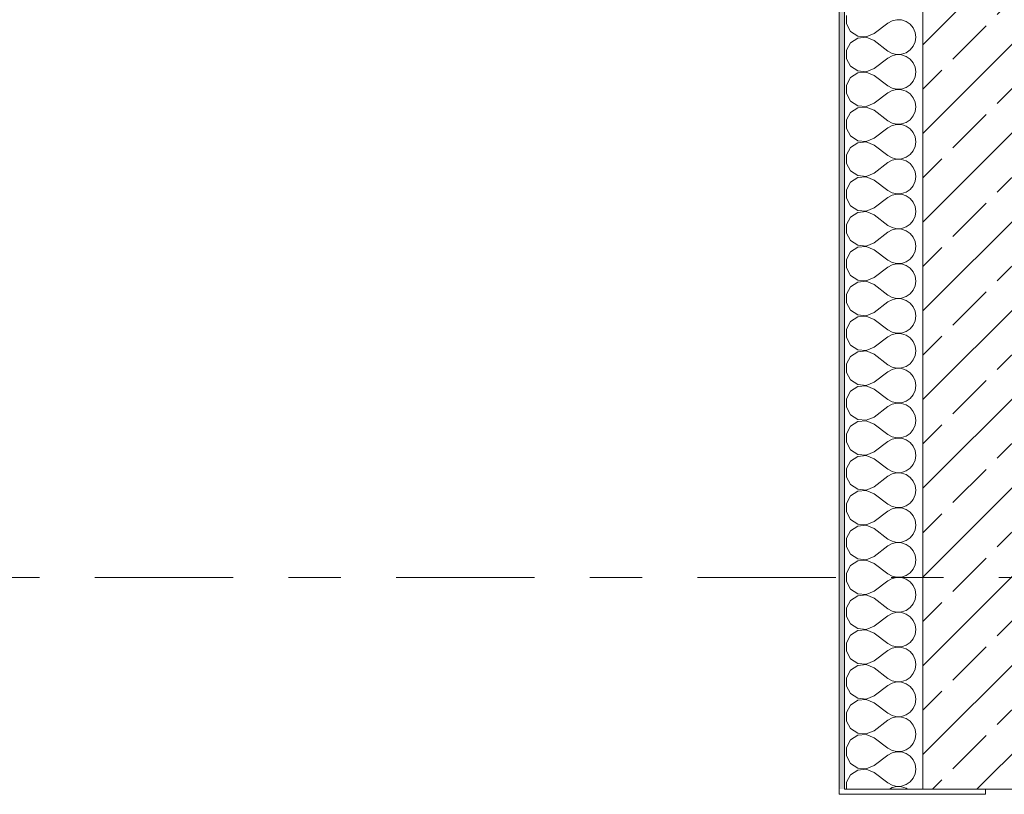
# Model space of a CAD drawing. Header units: metres. Extents: x -3.6 to 84.5, y -11 to 16.8.
# Tile 22 of 225: x -1.7 to 0.1, y 7.9 to 9.4. Entities that reach past the tile are written whole.
import ezdxf

# ---------------------------------------------------------------- set-up
doc = ezdxf.new("R2010")
doc.units = ezdxf.units.M
doc.header["$MEASUREMENT"] = 0
doc.linetypes.add('Strichlinie doppelt', pattern=[0.546806, 0.264583, -0.105833, 0.070556, -0.105833])
doc.layers.add('451 - Universal.Achsen Raster', color=7, linetype='Continuous')
doc.layers.add('604 - Struktur.Wand Aussen', color=7, linetype='Continuous')
pattern_1 = [(0, (0, 0), (0, 0.08660254), [0, -0.05]), (0, (0.025, 0.0433), (0, 0.08660254), [0, -0.05])]

# ---------------------------------------------------------------- blocks, each defined once
blk = doc.blocks.new('*X9')
at = {"layer": '604 - Struktur.Wand Aussen', "color": 7, "linetype": 'Continuous', "lineweight": 5}
for p, q in [((-0.1607, 9.3748), (-0.1607, 9.3585)), ((-0.1607, 9.3585), (-0.153, 9.3442)), ((-0.1083, 9.34), (-0.0817, 9.36)), ((-0.0736, 9.3645), (-0.0817, 9.36)), ((-0.0647, 9.3665), (-0.0736, 9.3645)), ((-0.0555, 9.3661), (-0.0647, 9.3665)), ((-0.0468, 9.3631), (-0.0555, 9.3661)), ((-0.0392, 9.3579), (-0.0468, 9.3631)), ((-0.153, 9.3442), (-0.1395, 9.3352)), ((-0.1233, 9.3337), (-0.1083, 9.34)), ((-0.0333, 9.3509), (-0.0392, 9.3579)), ((-0.0296, 9.3424), (-0.0333, 9.3509)), ((-0.0283, 9.3333), (-0.0296, 9.3424)), ((-0.153, 9.3224), (-0.1607, 9.3081)), ((-0.1395, 9.3314), (-0.153, 9.3224)), ((-0.1395, 9.3352), (-0.1233, 9.3337)), ((-0.1233, 9.333), (-0.1395, 9.3314)), ((-0.1083, 9.3267), (-0.1233, 9.333)), ((-0.1083, 9.3267), (-0.0817, 9.3067)), ((-0.0333, 9.3158), (-0.0296, 9.3242)), ((-0.0296, 9.3242), (-0.0283, 9.3333)), ((-0.1607, 9.3081), (-0.1607, 9.2919)), ((-0.0817, 9.3067), (-0.0736, 9.3022)), ((-0.0736, 9.3022), (-0.0647, 9.3001)), ((-0.0555, 9.3006), (-0.0468, 9.3035)), ((-0.0468, 9.3035), (-0.0392, 9.3087)), ((-0.0392, 9.3087), (-0.0333, 9.3158)), ((-0.1607, 9.2919), (-0.153, 9.2776)), ((-0.1083, 9.2733), (-0.0817, 9.2933)), ((-0.0736, 9.2978), (-0.0817, 9.2933)), ((-0.0647, 9.2999), (-0.0736, 9.2978)), ((-0.0647, 9.3001), (-0.0555, 9.3006)), ((-0.0555, 9.2994), (-0.0647, 9.2999)), ((-0.0468, 9.2965), (-0.0555, 9.2994)), ((-0.0392, 9.2913), (-0.0468, 9.2965)), ((-0.0333, 9.2842), (-0.0392, 9.2913)), ((-0.0296, 9.2758), (-0.0333, 9.2842)), ((-0.153, 9.2776), (-0.1395, 9.2686)), ((-0.1395, 9.2648), (-0.153, 9.2558)), ((-0.1395, 9.2686), (-0.1233, 9.267)), ((-0.1233, 9.2663), (-0.1395, 9.2648)), ((-0.1233, 9.267), (-0.1083, 9.2733)), ((-0.1083, 9.26), (-0.1233, 9.2663)), ((-0.0283, 9.2667), (-0.0296, 9.2758)), ((-0.0296, 9.2576), (-0.0283, 9.2667)), ((-0.153, 9.2558), (-0.1607, 9.2415)), ((-0.1083, 9.26), (-0.0817, 9.24)), ((-0.0392, 9.2421), (-0.0333, 9.2491)), ((-0.0333, 9.2491), (-0.0296, 9.2576)), ((-0.1607, 9.2415), (-0.1607, 9.2252)), ((-0.1083, 9.2067), (-0.0817, 9.2267)), ((-0.0817, 9.24), (-0.0736, 9.2355)), ((-0.0736, 9.2311), (-0.0817, 9.2267)), ((-0.0736, 9.2355), (-0.0647, 9.2335)), ((-0.0647, 9.2332), (-0.0736, 9.2311)), ((-0.0647, 9.2335), (-0.0555, 9.2339)), ((-0.0555, 9.2328), (-0.0647, 9.2332)), ((-0.0555, 9.2339), (-0.0468, 9.2369)), ((-0.0468, 9.2298), (-0.0555, 9.2328)), ((-0.0468, 9.2369), (-0.0392, 9.2421)), ((-0.0392, 9.2246), (-0.0468, 9.2298)), ((-0.1607, 9.2252), (-0.153, 9.2109)), ((-0.153, 9.2109), (-0.1395, 9.2019)), ((-0.0333, 9.2175), (-0.0392, 9.2246)), ((-0.0296, 9.2091), (-0.0333, 9.2175)), ((-0.0283, 9.2), (-0.0296, 9.2091)), ((-0.153, 9.1891), (-0.1607, 9.1748)), ((-0.1395, 9.1981), (-0.153, 9.1891)), ((-0.1395, 9.2019), (-0.1233, 9.2004)), ((-0.1233, 9.1996), (-0.1395, 9.1981)), ((-0.1233, 9.2004), (-0.1083, 9.2067)), ((-0.1083, 9.1933), (-0.1233, 9.1996)), ((-0.1083, 9.1933), (-0.0817, 9.1733)), ((-0.0333, 9.1825), (-0.0296, 9.1909)), ((-0.0296, 9.1909), (-0.0283, 9.2)), ((-0.1607, 9.1748), (-0.1607, 9.1585)), ((-0.0817, 9.1733), (-0.0736, 9.1689)), ((-0.0555, 9.1672), (-0.0468, 9.1702)), ((-0.0468, 9.1702), (-0.0392, 9.1754)), ((-0.0392, 9.1754), (-0.0333, 9.1825)), ((-0.1607, 9.1585), (-0.153, 9.1442)), ((-0.1083, 9.14), (-0.0817, 9.16)), ((-0.0736, 9.1645), (-0.0817, 9.16)), ((-0.0736, 9.1689), (-0.0647, 9.1668)), ((-0.0647, 9.1665), (-0.0736, 9.1645)), ((-0.0647, 9.1668), (-0.0555, 9.1672)), ((-0.0555, 9.1661), (-0.0647, 9.1665)), ((-0.0468, 9.1631), (-0.0555, 9.1661)), ((-0.0392, 9.1579), (-0.0468, 9.1631)), ((-0.0333, 9.1509), (-0.0392, 9.1579)), ((-0.153, 9.1442), (-0.1395, 9.1352)), ((-0.1395, 9.1352), (-0.1233, 9.1337)), ((-0.1233, 9.133), (-0.1395, 9.1314)), ((-0.1233, 9.1337), (-0.1083, 9.14)), ((-0.1083, 9.1267), (-0.1233, 9.133)), ((-0.0296, 9.1424), (-0.0333, 9.1509)), ((-0.0283, 9.1333), (-0.0296, 9.1424)), ((-0.0296, 9.1242), (-0.0283, 9.1333)), ((-0.153, 9.1224), (-0.1607, 9.1081)), ((-0.1395, 9.1314), (-0.153, 9.1224)), ((-0.1083, 9.1267), (-0.0817, 9.1067)), ((-0.0392, 9.1087), (-0.0333, 9.1158)), ((-0.0333, 9.1158), (-0.0296, 9.1242)), ((-0.1607, 9.1081), (-0.1607, 9.0919)), ((-0.0817, 9.1067), (-0.0736, 9.1022)), ((-0.0736, 9.0978), (-0.0817, 9.0933)), ((-0.0736, 9.1022), (-0.0647, 9.1001)), ((-0.0647, 9.0999), (-0.0736, 9.0978)), ((-0.0647, 9.1001), (-0.0555, 9.1006)), ((-0.0555, 9.0994), (-0.0647, 9.0999)), ((-0.0555, 9.1006), (-0.0468, 9.1035)), ((-0.0468, 9.0965), (-0.0555, 9.0994)), ((-0.0468, 9.1035), (-0.0392, 9.1087)), ((-0.0392, 9.0913), (-0.0468, 9.0965)), ((-0.1607, 9.0919), (-0.153, 9.0776)), ((-0.153, 9.0776), (-0.1395, 9.0686)), ((-0.1083, 9.0733), (-0.0817, 9.0933)), ((-0.0333, 9.0842), (-0.0392, 9.0913)), ((-0.0296, 9.0758), (-0.0333, 9.0842)), ((-0.0283, 9.0667), (-0.0296, 9.0758)), ((-0.1395, 9.0648), (-0.153, 9.0558)), ((-0.1395, 9.0686), (-0.1233, 9.067)), ((-0.1233, 9.0663), (-0.1395, 9.0648)), ((-0.1233, 9.067), (-0.1083, 9.0733)), ((-0.1083, 9.06), (-0.1233, 9.0663)), ((-0.1083, 9.06), (-0.0817, 9.04)), ((-0.0333, 9.0491), (-0.0296, 9.0576)), ((-0.0296, 9.0576), (-0.0283, 9.0667)), ((-0.153, 9.0558), (-0.1607, 9.0415)), ((-0.1607, 9.0415), (-0.1607, 9.0252)), ((-0.0817, 9.04), (-0.0736, 9.0355)), ((-0.0468, 9.0369), (-0.0392, 9.0421)), ((-0.0392, 9.0421), (-0.0333, 9.0491)), ((-0.1607, 9.0252), (-0.153, 9.0109)), ((-0.1083, 9.0067), (-0.0817, 9.0267)), ((-0.0736, 9.0311), (-0.0817, 9.0267)), ((-0.0736, 9.0355), (-0.0647, 9.0335)), ((-0.0647, 9.0332), (-0.0736, 9.0311)), ((-0.0647, 9.0335), (-0.0555, 9.0339)), ((-0.0555, 9.0328), (-0.0647, 9.0332)), ((-0.0555, 9.0339), (-0.0468, 9.0369)), ((-0.0468, 9.0298), (-0.0555, 9.0328)), ((-0.0392, 9.0246), (-0.0468, 9.0298)), ((-0.0333, 9.0175), (-0.0392, 9.0246)), ((-0.153, 9.0109), (-0.1395, 9.0019)), ((-0.1395, 9.0019), (-0.1233, 9.0004)), ((-0.1233, 9.0004), (-0.1083, 9.0067)), ((-0.0296, 9.0091), (-0.0333, 9.0175)), ((-0.0283, 9), (-0.0296, 9.0091)), ((-0.153, 8.9891), (-0.1607, 8.9748)), ((-0.1395, 8.9981), (-0.153, 8.9891)), ((-0.1233, 8.9996), (-0.1395, 8.9981)), ((-0.1083, 8.9933), (-0.1233, 8.9996)), ((-0.1083, 8.9933), (-0.0817, 8.9733)), ((-0.0392, 8.9754), (-0.0333, 8.9825)), ((-0.0333, 8.9825), (-0.0296, 8.9909)), ((-0.0296, 8.9909), (-0.0283, 9)), ((-0.1607, 8.9748), (-0.1607, 8.9585)), ((-0.0817, 8.9733), (-0.0736, 8.9689)), ((-0.0736, 8.9645), (-0.0817, 8.96)), ((-0.0736, 8.9689), (-0.0647, 8.9668)), ((-0.0647, 8.9665), (-0.0736, 8.9645)), ((-0.0647, 8.9668), (-0.0555, 8.9672)), ((-0.0555, 8.9661), (-0.0647, 8.9665)), ((-0.0555, 8.9672), (-0.0468, 8.9702)), ((-0.0468, 8.9631), (-0.0555, 8.9661)), ((-0.0468, 8.9702), (-0.0392, 8.9754)), ((-0.0392, 8.9579), (-0.0468, 8.9631)), ((-0.1607, 8.9585), (-0.153, 8.9442)), ((-0.153, 8.9442), (-0.1395, 8.9352)), ((-0.1083, 8.94), (-0.0817, 8.96)), ((-0.0333, 8.9509), (-0.0392, 8.9579)), ((-0.0296, 8.9424), (-0.0333, 8.9509)), ((-0.1395, 8.9314), (-0.153, 8.9224)), ((-0.1395, 8.9352), (-0.1233, 8.9337)), ((-0.1233, 8.933), (-0.1395, 8.9314)), ((-0.1233, 8.9337), (-0.1083, 8.94)), ((-0.1083, 8.9267), (-0.1233, 8.933)), ((-0.1083, 8.9267), (-0.0817, 8.9067)), ((-0.0283, 8.9333), (-0.0296, 8.9424)), ((-0.0296, 8.9242), (-0.0283, 8.9333)), ((-0.153, 8.9224), (-0.1607, 8.9081)), ((-0.1607, 8.9081), (-0.1607, 8.8919)), ((-0.0817, 8.9067), (-0.0736, 8.9022)), ((-0.0468, 8.9035), (-0.0392, 8.9087)), ((-0.0392, 8.9087), (-0.0333, 8.9158)), ((-0.0333, 8.9158), (-0.0296, 8.9242)), ((-0.1607, 8.8919), (-0.153, 8.8776)), ((-0.1083, 8.8733), (-0.0817, 8.8933)), ((-0.0736, 8.8978), (-0.0817, 8.8933)), ((-0.0736, 8.9022), (-0.0647, 8.9001)), ((-0.0647, 8.8999), (-0.0736, 8.8978)), ((-0.0647, 8.9001), (-0.0555, 8.9006)), ((-0.0555, 8.8994), (-0.0647, 8.8999)), ((-0.0555, 8.9006), (-0.0468, 8.9035)), ((-0.0468, 8.8965), (-0.0555, 8.8994)), ((-0.0392, 8.8913), (-0.0468, 8.8965)), ((-0.0333, 8.8842), (-0.0392, 8.8913)), ((-0.153, 8.8776), (-0.1395, 8.8686)), ((-0.1395, 8.8686), (-0.1233, 8.867)), ((-0.1233, 8.867), (-0.1083, 8.8733)), ((-0.0296, 8.8758), (-0.0333, 8.8842)), ((-0.0283, 8.8667), (-0.0296, 8.8758)), ((-0.153, 8.8558), (-0.1607, 8.8415)), ((-0.1395, 8.8648), (-0.153, 8.8558)), ((-0.1233, 8.8663), (-0.1395, 8.8648)), ((-0.1083, 8.86), (-0.1233, 8.8663)), ((-0.1083, 8.86), (-0.0817, 8.84)), ((-0.0333, 8.8491), (-0.0296, 8.8576)), ((-0.0296, 8.8576), (-0.0283, 8.8667)), ((-0.1607, 8.8415), (-0.1607, 8.8252)), ((-0.0817, 8.84), (-0.0736, 8.8355)), ((-0.0736, 8.8311), (-0.0817, 8.8267)), ((-0.0736, 8.8355), (-0.0647, 8.8335)), ((-0.0647, 8.8332), (-0.0736, 8.8311)), ((-0.0647, 8.8335), (-0.0555, 8.8339)), ((-0.0555, 8.8328), (-0.0647, 8.8332)), ((-0.0555, 8.8339), (-0.0468, 8.8369)), ((-0.0468, 8.8298), (-0.0555, 8.8328)), ((-0.0468, 8.8369), (-0.0392, 8.8421)), ((-0.0392, 8.8421), (-0.0333, 8.8491)), ((-0.1607, 8.8252), (-0.153, 8.8109)), ((-0.1083, 8.8067), (-0.0817, 8.8267)), ((-0.0392, 8.8246), (-0.0468, 8.8298)), ((-0.0333, 8.8175), (-0.0392, 8.8246)), ((-0.0296, 8.8091), (-0.0333, 8.8175)), ((-0.153, 8.8109), (-0.1395, 8.8019)), ((-0.1395, 8.7981), (-0.153, 8.7891)), ((-0.1395, 8.8019), (-0.1233, 8.8004)), ((-0.1233, 8.7996), (-0.1395, 8.7981)), ((-0.1233, 8.8004), (-0.1083, 8.8067)), ((-0.1083, 8.7933), (-0.1233, 8.7996)), ((-0.1083, 8.7933), (-0.0817, 8.7733)), ((-0.0283, 8.8), (-0.0296, 8.8091)), ((-0.0296, 8.7909), (-0.0283, 8.8)), ((-0.153, 8.7891), (-0.1607, 8.7748)), ((-0.1607, 8.7748), (-0.1607, 8.7585)), ((-0.0468, 8.7702), (-0.0392, 8.7754)), ((-0.0392, 8.7754), (-0.0333, 8.7825)), ((-0.0333, 8.7825), (-0.0296, 8.7909)), ((-0.1607, 8.7585), (-0.153, 8.7442)), ((-0.1083, 8.74), (-0.0817, 8.76)), ((-0.0817, 8.7733), (-0.0736, 8.7689)), ((-0.0736, 8.7645), (-0.0817, 8.76)), ((-0.0736, 8.7689), (-0.0647, 8.7668)), ((-0.0647, 8.7665), (-0.0736, 8.7645)), ((-0.0647, 8.7668), (-0.0555, 8.7672)), ((-0.0555, 8.7661), (-0.0647, 8.7665)), ((-0.0555, 8.7672), (-0.0468, 8.7702)), ((-0.0468, 8.7631), (-0.0555, 8.7661)), ((-0.0392, 8.7579), (-0.0468, 8.7631)), ((-0.0333, 8.7509), (-0.0392, 8.7579)), ((-0.153, 8.7442), (-0.1395, 8.7352)), ((-0.1233, 8.7337), (-0.1083, 8.74)), ((-0.0296, 8.7424), (-0.0333, 8.7509)), ((-0.0283, 8.7333), (-0.0296, 8.7424)), ((-0.153, 8.7224), (-0.1607, 8.7081)), ((-0.1395, 8.7314), (-0.153, 8.7224)), ((-0.1395, 8.7352), (-0.1233, 8.7337)), ((-0.1233, 8.733), (-0.1395, 8.7314)), ((-0.1083, 8.7267), (-0.1233, 8.733)), ((-0.1083, 8.7267), (-0.0817, 8.7067)), ((-0.0333, 8.7158), (-0.0296, 8.7242)), ((-0.0296, 8.7242), (-0.0283, 8.7333)), ((-0.1607, 8.7081), (-0.1607, 8.6919)), ((-0.0817, 8.7067), (-0.0736, 8.7022)), ((-0.0736, 8.7022), (-0.0647, 8.7001)), ((-0.0647, 8.6999), (-0.0736, 8.6978)), ((-0.0647, 8.7001), (-0.0555, 8.7006)), ((-0.0555, 8.6994), (-0.0647, 8.6999)), ((-0.0555, 8.7006), (-0.0468, 8.7035)), ((-0.0468, 8.6965), (-0.0555, 8.6994)), ((-0.0468, 8.7035), (-0.0392, 8.7087)), ((-0.0392, 8.7087), (-0.0333, 8.7158)), ((-0.1607, 8.6919), (-0.153, 8.6776)), ((-0.1083, 8.6733), (-0.0817, 8.6933)), ((-0.0736, 8.6978), (-0.0817, 8.6933)), ((-0.0392, 8.6913), (-0.0468, 8.6965)), ((-0.0333, 8.6842), (-0.0392, 8.6913)), ((-0.0296, 8.6758), (-0.0333, 8.6842)), ((-0.153, 8.6776), (-0.1395, 8.6686)), ((-0.1395, 8.6648), (-0.153, 8.6558)), ((-0.1395, 8.6686), (-0.1233, 8.667)), ((-0.1233, 8.6663), (-0.1395, 8.6648)), ((-0.1233, 8.667), (-0.1083, 8.6733)), ((-0.1083, 8.66), (-0.1233, 8.6663)), ((-0.0283, 8.6667), (-0.0296, 8.6758)), ((-0.0296, 8.6576), (-0.0283, 8.6667)), ((-0.153, 8.6558), (-0.1607, 8.6415)), ((-0.1083, 8.66), (-0.0817, 8.64)), ((-0.0392, 8.6421), (-0.0333, 8.6491)), ((-0.0333, 8.6491), (-0.0296, 8.6576)), ((-0.1607, 8.6415), (-0.1607, 8.6252)), ((-0.1607, 8.6252), (-0.153, 8.6109)), ((-0.1083, 8.6067), (-0.0817, 8.6267)), ((-0.0817, 8.64), (-0.0736, 8.6355)), ((-0.0736, 8.6311), (-0.0817, 8.6267)), ((-0.0736, 8.6355), (-0.0647, 8.6335)), ((-0.0647, 8.6332), (-0.0736, 8.6311)), ((-0.0647, 8.6335), (-0.0555, 8.6339)), ((-0.0555, 8.6328), (-0.0647, 8.6332)), ((-0.0555, 8.6339), (-0.0468, 8.6369)), ((-0.0468, 8.6298), (-0.0555, 8.6328)), ((-0.0468, 8.6369), (-0.0392, 8.6421)), ((-0.0392, 8.6246), (-0.0468, 8.6298)), ((-0.0333, 8.6175), (-0.0392, 8.6246)), ((-0.153, 8.6109), (-0.1395, 8.6019)), ((-0.1233, 8.6004), (-0.1083, 8.6067)), ((-0.0296, 8.6091), (-0.0333, 8.6175)), ((-0.0283, 8.6), (-0.0296, 8.6091)), ((-0.153, 8.5891), (-0.1607, 8.5748)), ((-0.1395, 8.5981), (-0.153, 8.5891)), ((-0.1395, 8.6019), (-0.1233, 8.6004)), ((-0.1233, 8.5996), (-0.1395, 8.5981)), ((-0.1083, 8.5933), (-0.1233, 8.5996)), ((-0.1083, 8.5933), (-0.0817, 8.5733)), ((-0.0333, 8.5825), (-0.0296, 8.5909)), ((-0.0296, 8.5909), (-0.0283, 8.6)), ((-0.1607, 8.5748), (-0.1607, 8.5585)), ((-0.0817, 8.5733), (-0.0736, 8.5689)), ((-0.0736, 8.5689), (-0.0647, 8.5668)), ((-0.0555, 8.5672), (-0.0468, 8.5702)), ((-0.0468, 8.5702), (-0.0392, 8.5754)), ((-0.0392, 8.5754), (-0.0333, 8.5825)), ((-0.1607, 8.5585), (-0.153, 8.5442)), ((-0.1083, 8.54), (-0.0817, 8.56)), ((-0.0736, 8.5645), (-0.0817, 8.56)), ((-0.0647, 8.5665), (-0.0736, 8.5645)), ((-0.0647, 8.5668), (-0.0555, 8.5672)), ((-0.0555, 8.5661), (-0.0647, 8.5665)), ((-0.0468, 8.5631), (-0.0555, 8.5661)), ((-0.0392, 8.5579), (-0.0468, 8.5631)), ((-0.0333, 8.5509), (-0.0392, 8.5579)), ((-0.0296, 8.5424), (-0.0333, 8.5509)), ((-0.153, 8.5442), (-0.1395, 8.5352)), ((-0.1395, 8.5314), (-0.153, 8.5224)), ((-0.1395, 8.5352), (-0.1233, 8.5337)), ((-0.1233, 8.533), (-0.1395, 8.5314)), ((-0.1233, 8.5337), (-0.1083, 8.54)), ((-0.1083, 8.5267), (-0.1233, 8.533)), ((-0.0283, 8.5333), (-0.0296, 8.5424)), ((-0.0296, 8.5242), (-0.0283, 8.5333)), ((-0.153, 8.5224), (-0.1607, 8.5081)), ((-0.1083, 8.5267), (-0.0817, 8.5067)), ((-0.0392, 8.5087), (-0.0333, 8.5158)), ((-0.0333, 8.5158), (-0.0296, 8.5242)), ((-0.1607, 8.5081), (-0.1607, 8.4919)), ((-0.1083, 8.4733), (-0.0817, 8.4933)), ((-0.0817, 8.5067), (-0.0736, 8.5022)), ((-0.0736, 8.4978), (-0.0817, 8.4933)), ((-0.0736, 8.5022), (-0.0647, 8.5001)), ((-0.0647, 8.4999), (-0.0736, 8.4978)), ((-0.0647, 8.5001), (-0.0555, 8.5006)), ((-0.0555, 8.4994), (-0.0647, 8.4999)), ((-0.0555, 8.5006), (-0.0468, 8.5035)), ((-0.0468, 8.4965), (-0.0555, 8.4994)), ((-0.0468, 8.5035), (-0.0392, 8.5087)), ((-0.0392, 8.4913), (-0.0468, 8.4965)), ((-0.1607, 8.4919), (-0.153, 8.4776)), ((-0.153, 8.4776), (-0.1395, 8.4686)), ((-0.1233, 8.467), (-0.1083, 8.4733)), ((-0.0333, 8.4842), (-0.0392, 8.4913)), ((-0.0296, 8.4758), (-0.0333, 8.4842)), ((-0.0283, 8.4667), (-0.0296, 8.4758)), ((-0.153, 8.4558), (-0.1607, 8.4415)), ((-0.1395, 8.4648), (-0.153, 8.4558)), ((-0.1395, 8.4686), (-0.1233, 8.467)), ((-0.1233, 8.4663), (-0.1395, 8.4648)), ((-0.1083, 8.46), (-0.1233, 8.4663)), ((-0.1083, 8.46), (-0.0817, 8.44)), ((-0.0333, 8.4491), (-0.0296, 8.4576)), ((-0.0296, 8.4576), (-0.0283, 8.4667)), ((-0.1607, 8.4415), (-0.1607, 8.4252)), ((-0.0817, 8.44), (-0.0736, 8.4355)), ((-0.0736, 8.4355), (-0.0647, 8.4335)), ((-0.0555, 8.4339), (-0.0468, 8.4369)), ((-0.0468, 8.4369), (-0.0392, 8.4421)), ((-0.0392, 8.4421), (-0.0333, 8.4491)), ((-0.1607, 8.4252), (-0.153, 8.4109)), ((-0.1083, 8.4067), (-0.0817, 8.4267)), ((-0.0736, 8.4311), (-0.0817, 8.4267)), ((-0.0647, 8.4332), (-0.0736, 8.4311)), ((-0.0647, 8.4335), (-0.0555, 8.4339)), ((-0.0555, 8.4328), (-0.0647, 8.4332)), ((-0.0468, 8.4298), (-0.0555, 8.4328)), ((-0.0392, 8.4246), (-0.0468, 8.4298)), ((-0.0333, 8.4175), (-0.0392, 8.4246)), ((-0.0296, 8.4091), (-0.0333, 8.4175)), ((-0.153, 8.4109), (-0.1395, 8.4019)), ((-0.1395, 8.3981), (-0.153, 8.3891)), ((-0.1395, 8.4019), (-0.1233, 8.4004)), ((-0.1233, 8.3996), (-0.1395, 8.3981)), ((-0.1233, 8.4004), (-0.1083, 8.4067)), ((-0.1083, 8.3933), (-0.1233, 8.3996)), ((-0.0283, 8.4), (-0.0296, 8.4091)), ((-0.0296, 8.3909), (-0.0283, 8.4)), ((-0.153, 8.3891), (-0.1607, 8.3748)), ((-0.1083, 8.3933), (-0.0817, 8.3733)), ((-0.0392, 8.3754), (-0.0333, 8.3825)), ((-0.0333, 8.3825), (-0.0296, 8.3909)), ((-0.1607, 8.3748), (-0.1607, 8.3585)), ((-0.0817, 8.3733), (-0.0736, 8.3689)), ((-0.0736, 8.3645), (-0.0817, 8.36)), ((-0.0736, 8.3689), (-0.0647, 8.3668)), ((-0.0647, 8.3665), (-0.0736, 8.3645)), ((-0.0647, 8.3668), (-0.0555, 8.3672)), ((-0.0555, 8.3661), (-0.0647, 8.3665)), ((-0.0555, 8.3672), (-0.0468, 8.3702)), ((-0.0468, 8.3631), (-0.0555, 8.3661)), ((-0.0468, 8.3702), (-0.0392, 8.3754)), ((-0.0392, 8.3579), (-0.0468, 8.3631)), ((-0.1607, 8.3585), (-0.153, 8.3442)), ((-0.153, 8.3442), (-0.1395, 8.3352)), ((-0.1083, 8.34), (-0.0817, 8.36)), ((-0.0333, 8.3509), (-0.0392, 8.3579)), ((-0.0296, 8.3424), (-0.0333, 8.3509)), ((-0.0283, 8.3333), (-0.0296, 8.3424)), ((-0.1395, 8.3314), (-0.153, 8.3224)), ((-0.1395, 8.3352), (-0.1233, 8.3337)), ((-0.1233, 8.333), (-0.1395, 8.3314)), ((-0.1233, 8.3337), (-0.1083, 8.34)), ((-0.1083, 8.3267), (-0.1233, 8.333)), ((-0.1083, 8.3267), (-0.0817, 8.3067)), ((-0.0333, 8.3158), (-0.0296, 8.3242)), ((-0.0296, 8.3242), (-0.0283, 8.3333)), ((-0.153, 8.3224), (-0.1607, 8.3081)), ((-0.1607, 8.3081), (-0.1607, 8.2919)), ((-0.0817, 8.3067), (-0.0736, 8.3022)), ((-0.0468, 8.3035), (-0.0392, 8.3087)), ((-0.0392, 8.3087), (-0.0333, 8.3158)), ((-0.1607, 8.2919), (-0.153, 8.2776)), ((-0.1083, 8.2733), (-0.0817, 8.2933)), ((-0.0736, 8.2978), (-0.0817, 8.2933)), ((-0.0736, 8.3022), (-0.0647, 8.3001)), ((-0.0647, 8.2999), (-0.0736, 8.2978)), ((-0.0647, 8.3001), (-0.0555, 8.3006)), ((-0.0555, 8.2994), (-0.0647, 8.2999)), ((-0.0555, 8.3006), (-0.0468, 8.3035)), ((-0.0468, 8.2965), (-0.0555, 8.2994)), ((-0.0392, 8.2913), (-0.0468, 8.2965)), ((-0.0333, 8.2842), (-0.0392, 8.2913)), ((-0.153, 8.2776), (-0.1395, 8.2686)), ((-0.1395, 8.2686), (-0.1233, 8.267)), ((-0.1233, 8.2663), (-0.1395, 8.2648)), ((-0.1233, 8.267), (-0.1083, 8.2733)), ((-0.1083, 8.26), (-0.1233, 8.2663)), ((-0.0296, 8.2758), (-0.0333, 8.2842)), ((-0.0283, 8.2667), (-0.0296, 8.2758)), ((-0.0296, 8.2576), (-0.0283, 8.2667)), ((-0.153, 8.2558), (-0.1607, 8.2415)), ((-0.1395, 8.2648), (-0.153, 8.2558)), ((-0.1083, 8.26), (-0.0817, 8.24)), ((-0.0392, 8.2421), (-0.0333, 8.2491)), ((-0.0333, 8.2491), (-0.0296, 8.2576)), ((-0.1607, 8.2415), (-0.1607, 8.2252)), ((-0.0817, 8.24), (-0.0736, 8.2355)), ((-0.0736, 8.2311), (-0.0817, 8.2267)), ((-0.0736, 8.2355), (-0.0647, 8.2335)), ((-0.0647, 8.2332), (-0.0736, 8.2311)), ((-0.0647, 8.2335), (-0.0555, 8.2339)), ((-0.0555, 8.2328), (-0.0647, 8.2332)), ((-0.0555, 8.2339), (-0.0468, 8.2369)), ((-0.0468, 8.2298), (-0.0555, 8.2328)), ((-0.0468, 8.2369), (-0.0392, 8.2421)), ((-0.0392, 8.2246), (-0.0468, 8.2298)), ((-0.1607, 8.2252), (-0.153, 8.2109)), ((-0.153, 8.2109), (-0.1395, 8.2019)), ((-0.1083, 8.2067), (-0.0817, 8.2267)), ((-0.0333, 8.2175), (-0.0392, 8.2246)), ((-0.0296, 8.2091), (-0.0333, 8.2175)), ((-0.1395, 8.1981), (-0.153, 8.1891)), ((-0.1395, 8.2019), (-0.1233, 8.2004)), ((-0.1233, 8.1996), (-0.1395, 8.1981)), ((-0.1233, 8.2004), (-0.1083, 8.2067)), ((-0.1083, 8.1933), (-0.1233, 8.1996)), ((-0.1083, 8.1933), (-0.0817, 8.1733)), ((-0.0333, 8.1825), (-0.0296, 8.1909)), ((-0.0283, 8.2), (-0.0296, 8.2091)), ((-0.0296, 8.1909), (-0.0283, 8.2)), ((-0.153, 8.1891), (-0.1607, 8.1748)), ((-0.1607, 8.1748), (-0.1607, 8.1585)), ((-0.0817, 8.1733), (-0.0736, 8.1689)), ((-0.0468, 8.1702), (-0.0392, 8.1754)), ((-0.0392, 8.1754), (-0.0333, 8.1825)), ((-0.1607, 8.1585), (-0.153, 8.1442)), ((-0.1083, 8.14), (-0.0817, 8.16)), ((-0.0736, 8.1645), (-0.0817, 8.16)), ((-0.0736, 8.1689), (-0.0647, 8.1668)), ((-0.0647, 8.1665), (-0.0736, 8.1645)), ((-0.0647, 8.1668), (-0.0555, 8.1672)), ((-0.0555, 8.1661), (-0.0647, 8.1665)), ((-0.0555, 8.1672), (-0.0468, 8.1702)), ((-0.0468, 8.1631), (-0.0555, 8.1661)), ((-0.0392, 8.1579), (-0.0468, 8.1631)), ((-0.0333, 8.1509), (-0.0392, 8.1579)), ((-0.153, 8.1442), (-0.1395, 8.1352)), ((-0.1395, 8.1352), (-0.1233, 8.1337)), ((-0.1233, 8.1337), (-0.1083, 8.14)), ((-0.0296, 8.1424), (-0.0333, 8.1509)), ((-0.0283, 8.1333), (-0.0296, 8.1424)), ((-0.153, 8.1224), (-0.1607, 8.1081)), ((-0.1395, 8.1314), (-0.153, 8.1224)), ((-0.1233, 8.133), (-0.1395, 8.1314)), ((-0.1083, 8.1267), (-0.1233, 8.133)), ((-0.1083, 8.1267), (-0.0817, 8.1067)), ((-0.0392, 8.1087), (-0.0333, 8.1158)), ((-0.0333, 8.1158), (-0.0296, 8.1242)), ((-0.0296, 8.1242), (-0.0283, 8.1333)), ((-0.1607, 8.1081), (-0.1607, 8.0919)), ((-0.0817, 8.1067), (-0.0736, 8.1022)), ((-0.0736, 8.0978), (-0.0817, 8.0933)), ((-0.0736, 8.1022), (-0.0647, 8.1001)), ((-0.0647, 8.0999), (-0.0736, 8.0978)), ((-0.0647, 8.1001), (-0.0555, 8.1006)), ((-0.0555, 8.0994), (-0.0647, 8.0999)), ((-0.0555, 8.1006), (-0.0468, 8.1035)), ((-0.0468, 8.0965), (-0.0555, 8.0994)), ((-0.0468, 8.1035), (-0.0392, 8.1087)), ((-0.1607, 8.0919), (-0.153, 8.0776)), ((-0.1083, 8.0733), (-0.0817, 8.0933)), ((-0.0392, 8.0913), (-0.0468, 8.0965)), ((-0.0333, 8.0842), (-0.0392, 8.0913)), ((-0.0296, 8.0758), (-0.0333, 8.0842)), ((-0.153, 8.0776), (-0.1395, 8.0686)), ((-0.1395, 8.0648), (-0.153, 8.0558)), ((-0.1395, 8.0686), (-0.1233, 8.067)), ((-0.1233, 8.0663), (-0.1395, 8.0648)), ((-0.1233, 8.067), (-0.1083, 8.0733)), ((-0.1083, 8.06), (-0.1233, 8.0663)), ((-0.1083, 8.06), (-0.0817, 8.04)), ((-0.0283, 8.0667), (-0.0296, 8.0758)), ((-0.0296, 8.0576), (-0.0283, 8.0667)), ((-0.153, 8.0558), (-0.1607, 8.0415)), ((-0.1607, 8.0415), (-0.1607, 8.0252)), ((-0.0468, 8.0369), (-0.0392, 8.0421)), ((-0.0392, 8.0421), (-0.0333, 8.0491)), ((-0.0333, 8.0491), (-0.0296, 8.0576)), ((-0.1607, 8.0252), (-0.153, 8.0109)), ((-0.1083, 8.0067), (-0.0817, 8.0267)), ((-0.0817, 8.04), (-0.0736, 8.0355)), ((-0.0736, 8.0311), (-0.0817, 8.0267)), ((-0.0736, 8.0355), (-0.0647, 8.0335)), ((-0.0647, 8.0332), (-0.0736, 8.0311)), ((-0.0647, 8.0335), (-0.0555, 8.0339)), ((-0.0555, 8.0328), (-0.0647, 8.0332)), ((-0.0555, 8.0339), (-0.0468, 8.0369)), ((-0.0468, 8.0298), (-0.0555, 8.0328)), ((-0.0392, 8.0246), (-0.0468, 8.0298)), ((-0.0333, 8.0175), (-0.0392, 8.0246)), ((-0.153, 8.0109), (-0.1395, 8.0019)), ((-0.1233, 8.0004), (-0.1083, 8.0067)), ((-0.0296, 8.0091), (-0.0333, 8.0175)), ((-0.0283, 8), (-0.0296, 8.0091)), ((-0.153, 7.9891), (-0.1607, 7.9748)), ((-0.1395, 7.9981), (-0.153, 7.9891)), ((-0.1395, 8.0019), (-0.1233, 8.0004)), ((-0.1233, 7.9996), (-0.1395, 7.9981)), ((-0.1083, 7.9933), (-0.1233, 7.9996)), ((-0.1083, 7.9933), (-0.0817, 7.9733)), ((-0.0333, 7.9825), (-0.0296, 7.9909)), ((-0.0296, 7.9909), (-0.0283, 8)), ((-0.1607, 7.9748), (-0.1607, 7.9585)), ((-0.0817, 7.9733), (-0.0736, 7.9689)), ((-0.0736, 7.9689), (-0.0647, 7.9668)), ((-0.0647, 7.9665), (-0.0736, 7.9645)), ((-0.0647, 7.9668), (-0.0555, 7.9672)), ((-0.0555, 7.9661), (-0.0647, 7.9665)), ((-0.0555, 7.9672), (-0.0468, 7.9702)), ((-0.0468, 7.9631), (-0.0555, 7.9661)), ((-0.0468, 7.9702), (-0.0392, 7.9754)), ((-0.0392, 7.9754), (-0.0333, 7.9825)), ((-0.1607, 7.9585), (-0.153, 7.9442)), ((-0.1083, 7.94), (-0.0817, 7.96)), ((-0.0736, 7.9645), (-0.0817, 7.96)), ((-0.0392, 7.9579), (-0.0468, 7.9631)), ((-0.0333, 7.9509), (-0.0392, 7.9579)), ((-0.0296, 7.9424), (-0.0333, 7.9509)), ((-0.153, 7.9442), (-0.1395, 7.9352)), ((-0.1395, 7.9314), (-0.153, 7.9224)), ((-0.1395, 7.9352), (-0.1233, 7.9337)), ((-0.1233, 7.933), (-0.1395, 7.9314)), ((-0.1233, 7.9337), (-0.1083, 7.94)), ((-0.1083, 7.9267), (-0.1233, 7.933)), ((-0.0283, 7.9333), (-0.0296, 7.9424)), ((-0.0296, 7.9242), (-0.0283, 7.9333)), ((-0.153, 7.9224), (-0.1607, 7.9081)), ((-0.1083, 7.9267), (-0.0817, 7.9067)), ((-0.0468, 7.9035), (-0.0392, 7.9087)), ((-0.0392, 7.9087), (-0.0333, 7.9158)), ((-0.0333, 7.9158), (-0.0296, 7.9242)), ((-0.1607, 7.9081), (-0.1607, 7.895)), ((-0.0817, 7.9067), (-0.0736, 7.9022)), ((-0.0736, 7.8978), (-0.0787, 7.895)), ((-0.0736, 7.9022), (-0.0647, 7.9001)), ((-0.0647, 7.8999), (-0.0736, 7.8978)), ((-0.0647, 7.9001), (-0.0555, 7.9006)), ((-0.0555, 7.8994), (-0.0647, 7.8999)), ((-0.0555, 7.9006), (-0.0468, 7.9035)), ((-0.0468, 7.8965), (-0.0555, 7.8994)), ((-0.0446, 7.895), (-0.0468, 7.8965))]:
    blk.add_line(p, q, dxfattribs=at)

msp = doc.modelspace()

# ---------------------------------------------------------------- hatches: boundary and pattern name
at = {"layer": '604 - Struktur.Wand Aussen', "linetype": 'Continuous', "lineweight": 0, "true_color": 0x000000}
h = msp.add_hatch(dxfattribs=at)
h.set_pattern_fill('Verputz_0001', color=18, style=0, pattern_type=2)
h.set_pattern_definition(pattern_1)
h.paths.add_polyline_path([(-0.165, 13.845), (-0.175, 13.845), (-0.175, 7.895), (-0.165, 7.895)])
h = msp.add_hatch(dxfattribs=at)
h.set_pattern_fill('Beton__Stahlbeton_0001', color=18, style=0, pattern_type=2)
h.set_pattern_definition([(45, (0, 0), (-0.0848528, 0.0848528), []), (45, (-0.04243, 0.04243), (-0.0848528, 0.0848528), [0.09, -0.03])])
h.paths.add_polyline_path([(-0.015, 13.455), (-0.015, 7.895), (0.105, 7.895), (0.175, 7.895), (0.225, 7.895), (0.225, 13.455)])
h = msp.add_hatch(dxfattribs=at)
h.set_pattern_fill('Verputz_0001', color=18, style=0, pattern_type=2)
h.set_pattern_definition(pattern_1)
h.paths.add_polyline_path([(-0.175, 7.885), (0.105, 7.885), (0.105, 7.895), (-0.165, 7.895), (-0.175, 7.895)])

# ---------------------------------------------------------------- linework, layer by layer
at = {"layer": '451 - Universal.Achsen Raster', "color": 160, "linetype": 'Strichlinie doppelt', "lineweight": 9, "true_color": 0x3232ff}
msp.add_line((64.935, 8.3), (-3.175, 8.3), dxfattribs=at)
at = {"layer": '604 - Struktur.Wand Aussen', "color": 7, "linetype": 'Continuous', "lineweight": 5}
for p, q in [((-0.165, 13.705), (-0.165, 7.895)), ((-0.175, 7.895), (-0.175, 7.885)), ((-0.165, 7.895), (0.105, 7.895)), ((0.105, 7.895), (0.105, 7.885)), ((0.105, 7.885), (-0.175, 7.885))]:
    msp.add_line(p, q, dxfattribs=at)
at = {"layer": '604 - Struktur.Wand Aussen', "color": 7, "linetype": 'Continuous', "lineweight": 13}
for p, q in [((-0.015, 13.455), (-0.015, 7.895)), ((0.105, 7.895), (0.175, 7.895))]:
    msp.add_line(p, q, dxfattribs=at)
at = {"layer": '604 - Struktur.Wand Aussen', "color": 7, "linetype": 'Continuous', "lineweight": 5, "flags": 128}
msp.add_lwpolyline([(-0.175, 13.855), (-0.175, 7.895)], dxfattribs=at)

# ---------------------------------------------------------------- block references
at = {"layer": '604 - Struktur.Wand Aussen', "color": 7, "lineweight": 18}
msp.add_blockref('*X9', (0, 0), dxfattribs=at)

doc.saveas('drawing.dxf')
